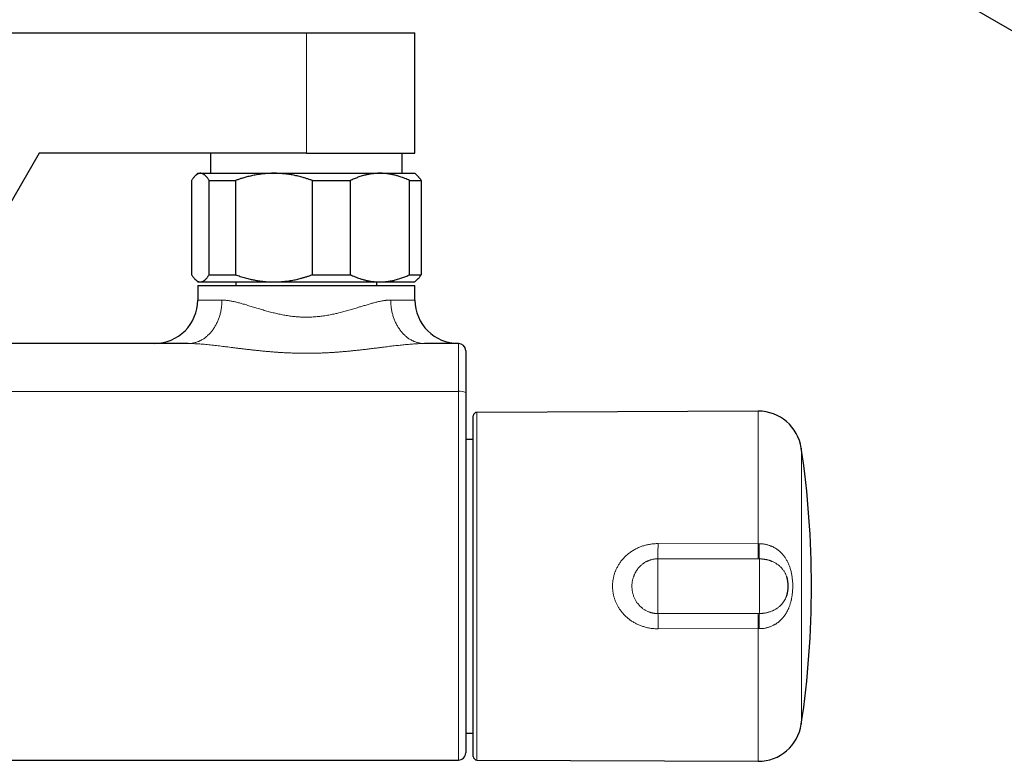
# Model space of a CAD drawing. Header units: millimetres. Extents: x 8 to 696, y 12 to 354.
# Tile 6 of 14: x 397 to 533, y 37 to 139. Entities that reach past the tile are written whole.
import ezdxf

# ---------------------------------------------------------------- set-up
doc = ezdxf.new("R2010")
doc.units = ezdxf.units.MM

msp = doc.modelspace()

# ---------------------------------------------------------------- linework, layer by layer
at = {"color": 7, "linetype": 'Continuous', "lineweight": 30}
for p, q in [((498.49, 157.93), (634.26, 79.56)), ((286.15, 137.35), (436.15, 137.35)), ((436.15, 137.35), (451.15, 137.35)), ((451.15, 120.75), (451.15, 137.35)), ((399.25, 120.75), (389.2, 103.35)), ((436.15, 120.75), (399.25, 120.75)), ((422.93, 120.75), (422.93, 117.97)), ((436.15, 120.75), (451.15, 120.75)), ((449.37, 117.97), (449.37, 120.75)), ((420.29, 116.97), (420.29, 103.97)), ((421.15, 117.97), (420.78, 117.6)), ((421.15, 117.97), (421.51, 117.97)), ((421.51, 117.97), (431.67, 117.97)), ((422.73, 116.97), (426.36, 116.97)), ((422.73, 103.97), (422.73, 116.97)), ((426.36, 116.97), (426.36, 103.97)), ((431.67, 117.97), (446.31, 117.97)), ((436.99, 103.97), (436.99, 116.97)), ((436.99, 116.97), (442.21, 116.97)), ((442.21, 116.97), (442.21, 103.97)), ((446.31, 117.97), (451.15, 117.97)), ((450.41, 103.97), (450.41, 116.97)), ((450.41, 116.97), (452, 116.97)), ((451.52, 117.6), (451.15, 117.97)), ((452, 116.97), (452, 103.97)), ((420.78, 103.34), (421.15, 102.97)), ((422.73, 103.97), (426.36, 103.97)), ((436.99, 103.97), (442.21, 103.97)), ((450.41, 103.97), (452, 103.97)), ((451.15, 102.97), (451.52, 103.34)), ((421.15, 102.97), (421.51, 102.97)), ((421.15, 102.47), (421.15, 100.47)), ((421.15, 102.47), (451.15, 102.47)), ((421.51, 102.97), (431.67, 102.97)), ((426.4, 102.97), (426.4, 102.47)), ((431.67, 102.97), (446.31, 102.97)), ((445.9, 102.47), (445.9, 102.97)), ((446.31, 102.97), (451.15, 102.97)), ((451.15, 100.47), (451.15, 102.47)), ((419.84, 94.47), (302.46, 94.47)), ((457.15, 94.47), (452.46, 94.47)), ((459.2, 60.97), (459.2, 84.47)), ((498.53, 85.14), (459.7, 84.97)), ((459.2, 81.24), (458.15, 81.24)), ((502.49, 62.25), (502.49, 62.26)), ((459.2, 37.47), (459.2, 60.97)), ((502.49, 59.68), (502.49, 59.69)), ((458.15, 40.7), (459.2, 40.7)), ((265.15, 36.96), (457.15, 36.96)), ((459.7, 36.97), (498.53, 36.8))]:
    msp.add_line(p, q, dxfattribs=at)
at = {"color": 252, "linetype": 'Continuous', "lineweight": 0}
for p, q in [((436.15, 120.75), (436.15, 137.35)), ((421.15, 100.47), (424.5, 100.47)), ((447.8, 100.47), (451.15, 100.47)), ((457.15, 87.87), (265.15, 87.87)), ((459.7, 84.97), (459.7, 36.97)), ((498.53, 66.83), (498.53, 85.14)), ((504.5, 80.02), (504.5, 41.92)), ((484.71, 66.85), (498.53, 66.83)), ((498.53, 66.83), (498.65, 66.83)), ((484.7, 64.75), (484.7, 57.19)), ((498.7, 64.74), (498.52, 64.74)), ((498.7, 64.74), (498.7, 57.2)), ((498.52, 57.2), (498.7, 57.2)), ((498.53, 55.11), (484.71, 55.09)), ((498.65, 55.11), (498.53, 55.11)), ((498.53, 36.8), (498.53, 55.11))]:
    msp.add_line(p, q, dxfattribs=at)
at = {"color": 252, "linetype": 'Continuous', "lineweight": 0, "flags": 128}
for points in [[(419.84, 94.47), (419.94, 94.47), (420.05, 94.48), (420.15, 94.48), (420.26, 94.49), (420.37, 94.51), (420.47, 94.53), (420.58, 94.55), (420.68, 94.57), (420.78, 94.6), (420.89, 94.62), (420.99, 94.66), (421.09, 94.69), (421.2, 94.73), (421.3, 94.77), (421.4, 94.82), (421.5, 94.86), (421.6, 94.91), (421.69, 94.97), (421.79, 95.02), (421.89, 95.08), (421.98, 95.14), (422.07, 95.21), (422.17, 95.27), (422.26, 95.34), (422.35, 95.42), (422.44, 95.49), (422.52, 95.57), (422.61, 95.65), (422.69, 95.73), (422.78, 95.82), (422.86, 95.9), (422.94, 95.99), (423.02, 96.09), (423.09, 96.18), (423.17, 96.28), (423.24, 96.37), (423.31, 96.48), (423.38, 96.58), (423.45, 96.68), (423.52, 96.79), (423.58, 96.9), (423.64, 97.01), (423.7, 97.12), (423.76, 97.24), (423.82, 97.35), (423.87, 97.47), (423.92, 97.59), (423.97, 97.71), (424.02, 97.83), (424.07, 97.95), (424.11, 98.08), (424.15, 98.21), (424.19, 98.33), (424.23, 98.46), (424.26, 98.59), (424.29, 98.72), (424.32, 98.85), (424.35, 98.98), (424.38, 99.12), (424.4, 99.25), (424.42, 99.38), (424.44, 99.52), (424.45, 99.65), (424.47, 99.79), (424.48, 99.92), (424.49, 100.06), (424.49, 100.2), (424.5, 100.33), (424.5, 100.47)], [(447.8, 100.47), (447.8, 100.33), (447.81, 100.2), (447.81, 100.06), (447.82, 99.92), (447.83, 99.79), (447.85, 99.65), (447.86, 99.52), (447.88, 99.38), (447.9, 99.25), (447.92, 99.12), (447.95, 98.98), (447.97, 98.85), (448, 98.72), (448.04, 98.59), (448.07, 98.46), (448.11, 98.33), (448.15, 98.21), (448.19, 98.08), (448.23, 97.95), (448.28, 97.83), (448.32, 97.71), (448.37, 97.59), (448.43, 97.47), (448.48, 97.35), (448.54, 97.24), (448.6, 97.12), (448.66, 97.01), (448.72, 96.9), (448.78, 96.79), (448.85, 96.68), (448.92, 96.58), (448.99, 96.48), (449.06, 96.37), (449.13, 96.28), (449.21, 96.18), (449.28, 96.09), (449.36, 95.99), (449.44, 95.9), (449.52, 95.82), (449.6, 95.73), (449.69, 95.65), (449.78, 95.57), (449.86, 95.49), (449.95, 95.42), (450.04, 95.34), (450.13, 95.27), (450.23, 95.21), (450.32, 95.14), (450.41, 95.08), (450.51, 95.02), (450.61, 94.97), (450.7, 94.91), (450.8, 94.86), (450.9, 94.82), (451, 94.77), (451.1, 94.73), (451.21, 94.69), (451.31, 94.66), (451.41, 94.62), (451.51, 94.6), (451.62, 94.57), (451.72, 94.55), (451.83, 94.53), (451.93, 94.51), (452.04, 94.49), (452.15, 94.48), (452.25, 94.48), (452.36, 94.47), (452.46, 94.47)], [(498.52, 64.74), (490.52, 64.74), (484.7, 64.75)], [(484.7, 57.19), (492.7, 57.2), (498.52, 57.2)]]:
    msp.add_lwpolyline(points, dxfattribs=at)
at = {"color": 7, "linetype": 'Continuous', "lineweight": 30}
for centre, radius, start, end in [((415.15, 100.47), 6, 270, 0), ((457.15, 100.47), 6, 180, 270), ((457.15, 93.47), 1, 0, 90), ((459.7, 84.47), 0.5, 90.25, 180), ((498.56, 79.14), 6, 8.4268, 90.25), ((375.9, 60.97), 130, 351.5732, 8.4268), ((498.7, 60.97), 4, 341.2593, 18.7252), ((498.56, 42.8), 6, 269.75, 351.5732), ((457.15, 37.96), 1, 269.9988, 359.9997), ((459.7, 37.47), 0.5, 180, 269.75)]:
    msp.add_arc(centre, radius, start, end, dxfattribs=at)
at = {"color": 252, "linetype": 'Continuous', "lineweight": 0}
for centre, radius, start, end in [((457.39, 86.31), 1.58, 61.2797, 98.8406), ((264.72, 67.17), 219.99, 359.3695, 359.9171), ((278.31, 67.16), 220.23, 359.3696, 359.9151), ((561.03, 67.16), 62.37, 180.2999, 182.2266), ((264.71, 54.77), 220.01, 0.0829, 0.6305), ((278.31, 54.78), 220.23, 0.0849, 0.6304), ((561.03, 54.78), 62.37, 177.7734, 179.7001)]:
    msp.add_arc(centre, radius, start, end, dxfattribs=at)
at = {"color": 7, "linetype": 'Continuous', "lineweight": 30}
for points, knots in [([(421.51, 117.97), (421.5, 117.97), (421.46, 117.97), (421.4, 117.96), (421.33, 117.95), (421.26, 117.93), (421.19, 117.9), (421.11, 117.86), (421.04, 117.82), (420.96, 117.76), (420.88, 117.7), (420.8, 117.63), (420.72, 117.54), (420.64, 117.45), (420.55, 117.34), (420.47, 117.23), (420.38, 117.11), (420.32, 117.02), (420.29, 116.97)], [0, 0, 0, 0, 0.031424, 0.0877, 0.143975, 0.202129, 0.260283, 0.320971, 0.38166, 0.444947, 0.508234, 0.574485, 0.640738, 0.710434, 0.780132, 0.852972, 0.925813, 1, 1, 1, 1]), ([(422.73, 116.97), (422.7, 117.02), (422.63, 117.12), (422.54, 117.26), (422.44, 117.39), (422.35, 117.49), (422.27, 117.57), (422.21, 117.64), (422.14, 117.7), (422.07, 117.75), (422.01, 117.8), (421.93, 117.85), (421.85, 117.89), (421.77, 117.93), (421.68, 117.95), (421.6, 117.97), (421.54, 117.97), (421.51, 117.97)], [0, 0, 0, 0, 0.082024, 0.16407, 0.246113, 0.328132, 0.383157, 0.438186, 0.49321, 0.547623, 0.602041, 0.656454, 0.725142, 0.793863, 0.862595, 0.931314, 1, 1, 1, 1]), ([(431.67, 117.97), (431.61, 117.97), (431.44, 117.97), (431.15, 117.96), (430.81, 117.94), (430.46, 117.92), (430.13, 117.88), (429.78, 117.84), (429.44, 117.79), (429.1, 117.73), (428.76, 117.66), (428.42, 117.59), (428.1, 117.51), (427.8, 117.43), (427.51, 117.35), (427.17, 117.25), (426.79, 117.12), (426.5, 117.02), (426.36, 116.97)], [0, 0, 0, 0, 0.034083, 0.096966, 0.159875, 0.222793, 0.285703, 0.348588, 0.412301, 0.476037, 0.539782, 0.603521, 0.667238, 0.722631, 0.778028, 0.833421, 0.91671, 1, 1, 1, 1]), ([(436.99, 116.97), (436.84, 117.02), (436.56, 117.12), (436.13, 117.26), (435.73, 117.38), (435.37, 117.48), (435.04, 117.56), (434.71, 117.64), (434.38, 117.71), (434.04, 117.77), (433.71, 117.82), (433.37, 117.87), (433.03, 117.9), (432.69, 117.93), (432.35, 117.95), (432.01, 117.97), (431.79, 117.97), (431.67, 117.97)], [0, 0, 0, 0, 0.0828814, 0.1657731, 0.2486519, 0.3110012, 0.3733629, 0.4357233, 0.4980707, 0.5606645, 0.6232736, 0.6858817, 0.748474, 0.811347, 0.8742375, 0.9371276, 1, 1, 1, 1]), ([(446.31, 117.97), (446.26, 117.97), (446.13, 117.97), (445.9, 117.96), (445.64, 117.94), (445.37, 117.92), (445.11, 117.88), (444.86, 117.84), (444.63, 117.8), (444.41, 117.75), (444.15, 117.69), (443.87, 117.61), (443.56, 117.51), (443.28, 117.42), (443.01, 117.31), (442.74, 117.21), (442.48, 117.09), (442.3, 117.01), (442.21, 116.97)], [0, 0, 0, 0, 0.034083, 0.097391, 0.160725, 0.224069, 0.287405, 0.350715, 0.403935, 0.45716, 0.51038, 0.588809, 0.667238, 0.733776, 0.800332, 0.866897, 0.933458, 1, 1, 1, 1]), ([(450.41, 116.97), (450.3, 117.02), (450.08, 117.12), (449.75, 117.26), (449.42, 117.39), (449.13, 117.49), (448.87, 117.57), (448.64, 117.64), (448.42, 117.7), (448.19, 117.75), (447.97, 117.8), (447.72, 117.85), (447.46, 117.89), (447.17, 117.93), (446.88, 117.95), (446.6, 117.97), (446.4, 117.97), (446.31, 117.97)], [0, 0, 0, 0, 0.082024, 0.16407, 0.246113, 0.328132, 0.383157, 0.438186, 0.49321, 0.547623, 0.602041, 0.656454, 0.725142, 0.793863, 0.862595, 0.931314, 1, 1, 1, 1]), ([(451.52, 117.6), (451.53, 117.59), (451.56, 117.56), (451.62, 117.5), (451.69, 117.41), (451.77, 117.31), (451.85, 117.2), (451.93, 117.09), (451.98, 117.01), (452, 116.97)], [0, 0, 0, 0, 0.036193, 0.193964, 0.353862, 0.513824, 0.674964, 0.836161, 1, 1, 1, 1]), ([(420.29, 103.97), (420.32, 103.93), (420.38, 103.84), (420.47, 103.7), (420.57, 103.58), (420.66, 103.47), (420.75, 103.37), (420.83, 103.29), (420.92, 103.22), (421, 103.15), (421.09, 103.09), (421.17, 103.05), (421.26, 103.01), (421.34, 102.99), (421.41, 102.98), (421.47, 102.97), (421.5, 102.97), (421.51, 102.97)], [0, 0, 0, 0, 0.06901, 0.149816, 0.230621, 0.306165, 0.381709, 0.449, 0.516291, 0.585521, 0.654751, 0.727341, 0.79993, 0.861496, 0.923062, 0.968576, 1, 1, 1, 1]), ([(421.51, 102.97), (421.54, 102.97), (421.59, 102.97), (421.68, 102.99), (421.76, 103.01), (421.84, 103.04), (421.91, 103.08), (421.99, 103.12), (422.05, 103.17), (422.12, 103.22), (422.19, 103.28), (422.25, 103.35), (422.32, 103.42), (422.4, 103.51), (422.48, 103.61), (422.57, 103.72), (422.65, 103.84), (422.7, 103.93), (422.73, 103.97)], [0, 0, 0, 0, 0.0654486, 0.1309264, 0.1964149, 0.2618945, 0.3273446, 0.3824027, 0.4374662, 0.4925247, 0.5465401, 0.60056, 0.6545758, 0.7236443, 0.7927333, 0.8618322, 0.9309269, 1, 1, 1, 1]), ([(426.36, 103.97), (426.47, 103.93), (426.69, 103.85), (427.03, 103.74), (427.37, 103.63), (427.71, 103.53), (428.05, 103.44), (428.37, 103.36), (428.66, 103.3), (428.95, 103.24), (429.26, 103.18), (429.58, 103.13), (429.91, 103.08), (430.24, 103.04), (430.58, 103.01), (430.93, 102.99), (431.3, 102.97), (431.55, 102.97), (431.67, 102.97)], [0, 0, 0, 0, 0.065066, 0.130137, 0.195202, 0.260479, 0.325762, 0.391038, 0.44149, 0.491943, 0.552723, 0.613524, 0.674332, 0.735131, 0.795908, 0.863935, 0.931973, 1, 1, 1, 1]), ([(431.67, 102.97), (431.73, 102.97), (431.91, 102.97), (432.2, 102.98), (432.55, 103), (432.9, 103.02), (433.24, 103.06), (433.59, 103.1), (433.93, 103.15), (434.28, 103.22), (434.62, 103.28), (434.96, 103.36), (435.33, 103.45), (435.73, 103.56), (436.15, 103.69), (436.57, 103.82), (436.85, 103.92), (436.99, 103.97)], [0, 0, 0, 0, 0.034083, 0.098058, 0.16206, 0.226071, 0.290075, 0.354051, 0.418457, 0.482886, 0.547324, 0.611757, 0.676166, 0.757111, 0.838079, 0.91905, 1, 1, 1, 1]), ([(442.21, 103.97), (442.32, 103.92), (442.54, 103.82), (442.87, 103.68), (443.2, 103.55), (443.49, 103.45), (443.75, 103.37), (443.98, 103.3), (444.2, 103.24), (444.43, 103.19), (444.65, 103.14), (444.9, 103.09), (445.16, 103.05), (445.45, 103.01), (445.73, 102.99), (446.02, 102.97), (446.21, 102.97), (446.31, 102.97)], [0, 0, 0, 0, 0.082024, 0.16407, 0.246113, 0.328132, 0.383157, 0.438186, 0.49321, 0.547623, 0.602041, 0.656454, 0.725142, 0.793863, 0.862595, 0.931314, 1, 1, 1, 1]), ([(446.31, 102.97), (446.36, 102.97), (446.49, 102.97), (446.72, 102.98), (446.98, 103), (447.24, 103.02), (447.51, 103.06), (447.76, 103.1), (447.99, 103.14), (448.21, 103.19), (448.47, 103.25), (448.75, 103.33), (449.06, 103.43), (449.34, 103.52), (449.61, 103.63), (449.88, 103.73), (450.14, 103.85), (450.32, 103.93), (450.41, 103.97)], [0, 0, 0, 0, 0.034083, 0.097391, 0.160725, 0.224069, 0.287405, 0.350715, 0.403935, 0.45716, 0.51038, 0.588809, 0.667238, 0.733776, 0.800332, 0.866897, 0.933458, 1, 1, 1, 1]), ([(452, 103.97), (451.98, 103.93), (451.92, 103.84), (451.84, 103.72), (451.76, 103.61), (451.68, 103.51), (451.6, 103.42), (451.55, 103.37), (451.52, 103.34)], [0, 0, 0, 0, 0.173703, 0.347469, 0.516396, 0.684783, 0.853243, 1, 1, 1, 1]), ([(458.15, 93.47), (458.15, 93.47), (458.15, 93.47), (458.15, 93.46), (458.15, 93.45), (458.15, 93.43), (458.15, 93.4), (458.15, 93.36), (458.15, 93.31), (458.15, 93.26), (458.15, 93.2), (458.15, 93.13), (458.15, 93.05), (458.15, 92.97), (458.15, 92.87), (458.15, 92.78), (458.15, 92.67), (458.15, 92.56), (458.15, 92.44), (458.15, 92.31), (458.15, 92.18), (458.15, 92.04), (458.15, 91.89), (458.15, 91.72), (458.15, 91.54), (458.15, 91.33), (458.15, 91.12), (458.15, 90.91), (458.15, 90.71), (458.15, 90.52), (458.15, 90.32), (458.15, 90.12), (458.15, 89.89), (458.15, 89.65), (458.15, 89.39), (458.15, 89.12), (458.15, 88.87), (458.15, 88.63), (458.15, 88.4), (458.15, 88.17), (458.15, 87.93), (458.15, 87.78), (458.15, 87.7)], [0, 0, 0, 0, 0.016249, 0.032498, 0.056328, 0.080178, 0.104034, 0.127884, 0.151714, 0.176236, 0.20078, 0.22533, 0.249874, 0.274396, 0.298222, 0.322068, 0.34592, 0.369766, 0.393592, 0.41811, 0.442649, 0.467196, 0.491735, 0.516253, 0.54604, 0.575853, 0.605666, 0.635454, 0.659973, 0.684515, 0.709063, 0.733604, 0.758124, 0.787912, 0.817726, 0.847539, 0.877327, 0.901847, 0.926389, 0.950938, 0.97548, 1, 1, 1, 1]), ([(458.15, 87.7), (458.15, 87.35), (458.15, 86.66), (458.15, 85.62), (458.15, 84.58), (458.15, 83.53), (458.15, 82.49), (458.15, 81.45), (458.15, 80.4), (458.15, 79.3), (458.15, 78.15), (458.15, 76.98), (458.15, 75.86), (458.15, 74.78), (458.15, 73.7), (458.15, 72.69), (458.15, 71.76), (458.15, 70.91), (458.15, 70.05), (458.15, 69), (458.15, 67.76), (458.15, 66.36), (458.15, 64.99), (458.15, 63.9), (458.15, 63.04), (458.15, 62.42), (458.15, 61.85), (458.15, 61.33), (458.15, 60.86), (458.15, 60.39), (458.15, 59.95), (458.15, 59.52), (458.15, 59.11), (458.15, 58.7), (458.15, 58.3), (458.15, 57.89), (458.15, 57.46), (458.15, 56.99), (458.15, 56.5), (458.15, 56.01), (458.15, 55.52), (458.15, 55.03), (458.15, 54.55), (458.15, 54.06), (458.15, 53.59), (458.15, 53.14), (458.15, 52.71), (458.15, 52.27), (458.15, 51.84), (458.15, 51.42), (458.15, 50.99), (458.15, 50.57), (458.15, 50.15), (458.15, 49.72), (458.15, 49.3), (458.15, 48.87), (458.15, 48.45), (458.15, 48.04), (458.15, 47.64), (458.15, 47.24), (458.15, 46.85), (458.15, 46.47), (458.15, 46.1), (458.15, 45.74), (458.15, 45.39), (458.15, 45.04), (458.15, 44.7), (458.15, 44.36), (458.15, 44.02), (458.15, 43.69), (458.15, 43.35), (458.15, 43.02), (458.15, 42.7), (458.15, 42.41), (458.15, 42.13), (458.15, 41.85), (458.15, 41.59), (458.15, 41.34), (458.15, 41.1), (458.15, 40.86), (458.15, 40.64), (458.15, 40.42), (458.15, 40.22), (458.15, 40.02), (458.15, 39.83), (458.15, 39.64), (458.15, 39.47), (458.15, 39.3), (458.15, 39.15), (458.15, 39), (458.15, 38.86), (458.15, 38.73), (458.15, 38.61), (458.15, 38.5), (458.15, 38.4), (458.15, 38.31), (458.15, 38.23), (458.15, 38.16), (458.15, 38.1), (458.15, 38.05), (458.15, 38.01), (458.15, 37.98), (458.15, 37.96), (458.15, 37.96), (458.15, 37.96), (458.15, 37.96)], [0, 0, 0, 0, 0.01673, 0.03346, 0.050193, 0.066925, 0.083659, 0.100393, 0.117128, 0.133864, 0.153231, 0.172599, 0.189829, 0.20706, 0.224292, 0.241524, 0.255137, 0.268749, 0.282362, 0.295976, 0.318857, 0.34174, 0.362884, 0.384029, 0.393897, 0.403766, 0.413634, 0.42105, 0.428467, 0.435884, 0.443299, 0.449769, 0.456239, 0.462709, 0.469197, 0.475685, 0.482173, 0.49012, 0.49807, 0.50602, 0.513967, 0.521976, 0.529987, 0.537998, 0.546007, 0.553384, 0.560764, 0.568143, 0.575521, 0.582948, 0.590376, 0.597804, 0.605231, 0.613058, 0.620885, 0.628726, 0.636567, 0.644435, 0.652306, 0.660102, 0.667902, 0.675456, 0.683011, 0.690566, 0.69812, 0.705727, 0.713336, 0.720944, 0.728551, 0.736785, 0.745019, 0.75327, 0.761521, 0.769202, 0.776882, 0.784576, 0.79227, 0.799697, 0.807126, 0.814554, 0.821981, 0.829458, 0.836936, 0.844414, 0.851891, 0.859419, 0.866947, 0.874487, 0.882027, 0.889691, 0.897357, 0.905023, 0.912687, 0.920405, 0.928125, 0.935846, 0.943564, 0.951412, 0.95926, 0.967122, 0.974984, 0.98242, 0.989858, 0.997297, 1, 1, 1, 1])]:
    msp.add_open_spline(points, degree=3, knots=knots, dxfattribs=at)
at = {"color": 252, "linetype": 'Continuous', "lineweight": 0}
for points, knots in [([(424.5, 100.47), (424.55, 100.47), (424.67, 100.47), (424.85, 100.46), (425.02, 100.44), (425.21, 100.42), (425.41, 100.4), (425.63, 100.36), (425.88, 100.32), (426.13, 100.26), (426.38, 100.21), (426.64, 100.14), (426.9, 100.07), (427.17, 100), (427.45, 99.92), (427.74, 99.84), (428.05, 99.74), (428.36, 99.65), (428.68, 99.55), (429.01, 99.45), (429.33, 99.35), (429.66, 99.25), (430, 99.15), (430.34, 99.05), (430.68, 98.96), (431.03, 98.86), (431.37, 98.77), (431.71, 98.69), (432.04, 98.61), (432.37, 98.54), (432.7, 98.47), (433.03, 98.4), (433.37, 98.35), (433.72, 98.29), (434.06, 98.24), (434.41, 98.2), (434.74, 98.17), (435.05, 98.15), (435.34, 98.13), (435.66, 98.12), (436, 98.11), (436.36, 98.11), (436.73, 98.12), (437.09, 98.14), (437.45, 98.16), (437.81, 98.2), (438.17, 98.24), (438.53, 98.28), (438.89, 98.34), (439.25, 98.4), (439.6, 98.47), (439.92, 98.53), (440.21, 98.6), (440.51, 98.67), (440.82, 98.75), (441.17, 98.83), (441.51, 98.93), (441.85, 99.02), (442.19, 99.12), (442.52, 99.22), (442.85, 99.32), (443.17, 99.42), (443.47, 99.51), (443.74, 99.59), (443.99, 99.66), (444.25, 99.74), (444.53, 99.83), (444.8, 99.91), (445.08, 99.99), (445.34, 100.06), (445.61, 100.13), (445.87, 100.19), (446.12, 100.25), (446.37, 100.31), (446.62, 100.35), (446.87, 100.39), (447.09, 100.42), (447.28, 100.45), (447.46, 100.46), (447.63, 100.47), (447.75, 100.47), (447.8, 100.47)], [0, 0, 0, 0, 0.009965, 0.019936, 0.029909, 0.03988, 0.049847, 0.062408, 0.074976, 0.087544, 0.100107, 0.112748, 0.125394, 0.138039, 0.150681, 0.164679, 0.178676, 0.192723, 0.206774, 0.220826, 0.234873, 0.248985, 0.263101, 0.277216, 0.291328, 0.305492, 0.319656, 0.3325, 0.345349, 0.358201, 0.371049, 0.383891, 0.396835, 0.409787, 0.422741, 0.435692, 0.448635, 0.45951, 0.470386, 0.481261, 0.494576, 0.507898, 0.521221, 0.534536, 0.547964, 0.561398, 0.574834, 0.588262, 0.60179, 0.615325, 0.628859, 0.642388, 0.652692, 0.662996, 0.676787, 0.69058, 0.704371, 0.718253, 0.732137, 0.74602, 0.759995, 0.773971, 0.787946, 0.798466, 0.808987, 0.821559, 0.834132, 0.846744, 0.85936, 0.871975, 0.884587, 0.897268, 0.909953, 0.922638, 0.935318, 0.948068, 0.960818, 0.970612, 0.980409, 0.990206, 1, 1, 1, 1]), ([(452.46, 94.47), (452.4, 94.47), (452.29, 94.47), (452.11, 94.47), (451.93, 94.46), (451.68, 94.45), (451.38, 94.44), (451, 94.42), (450.63, 94.39), (450.25, 94.36), (449.86, 94.32), (449.48, 94.28), (449.09, 94.24), (448.69, 94.2), (448.3, 94.15), (447.9, 94.11), (447.5, 94.06), (447.08, 94), (446.65, 93.95), (446.19, 93.89), (445.73, 93.84), (445.26, 93.78), (444.8, 93.72), (444.33, 93.67), (443.86, 93.61), (443.38, 93.56), (442.91, 93.51), (442.43, 93.46), (441.95, 93.41), (441.46, 93.37), (440.97, 93.33), (440.47, 93.29), (439.97, 93.25), (439.47, 93.22), (438.97, 93.19), (438.47, 93.17), (437.96, 93.15), (437.46, 93.14), (436.95, 93.13), (436.45, 93.12), (435.94, 93.12), (435.44, 93.13), (434.94, 93.14), (434.44, 93.15), (433.94, 93.17), (433.44, 93.19), (432.94, 93.21), (432.45, 93.24), (431.95, 93.28), (431.45, 93.32), (430.96, 93.36), (430.46, 93.4), (429.97, 93.45), (429.49, 93.5), (429.01, 93.55), (428.54, 93.6), (428.07, 93.65), (427.61, 93.71), (427.14, 93.76), (426.68, 93.82), (426.22, 93.88), (425.76, 93.94), (425.31, 93.99), (424.85, 94.05), (424.4, 94.1), (423.96, 94.16), (423.52, 94.21), (423.09, 94.26), (422.67, 94.3), (422.25, 94.34), (421.83, 94.38), (421.47, 94.41), (421.15, 94.43), (420.88, 94.44), (420.64, 94.45), (420.42, 94.46), (420.22, 94.47), (420.03, 94.47), (419.9, 94.47), (419.84, 94.47), (419.84, 94.47)], [0, 0, 0, 0, 0.006279, 0.012558, 0.018843, 0.025128, 0.037681, 0.050234, 0.062817, 0.0754, 0.087895, 0.10039, 0.112906, 0.125422, 0.13787, 0.150317, 0.162779, 0.175241, 0.189302, 0.203363, 0.217424, 0.23152, 0.245617, 0.259713, 0.273884, 0.288056, 0.302227, 0.316428, 0.330629, 0.34483, 0.359446, 0.374065, 0.388697, 0.40333, 0.417977, 0.432624, 0.447288, 0.461951, 0.476631, 0.49131, 0.506005, 0.520703, 0.5352, 0.549696, 0.564208, 0.57872, 0.593248, 0.607775, 0.622317, 0.636859, 0.651417, 0.665974, 0.680546, 0.695118, 0.709117, 0.723119, 0.737133, 0.751147, 0.765175, 0.779203, 0.793248, 0.807293, 0.821354, 0.835415, 0.849494, 0.863578, 0.877247, 0.890916, 0.904609, 0.918302, 0.931903, 0.945505, 0.954596, 0.963688, 0.972779, 0.97958, 0.986381, 0.99319, 0.999998, 1, 1, 1, 1]), ([(457.15, 87.87), (457.15, 87.87), (457.15, 87.93), (457.15, 88.06), (457.15, 88.25), (457.15, 88.43), (457.15, 88.62), (457.15, 88.8), (457.15, 88.99), (457.15, 89.17), (457.15, 89.35), (457.15, 89.53), (457.15, 89.71), (457.15, 89.88), (457.15, 90.06), (457.15, 90.23), (457.15, 90.4), (457.15, 90.57), (457.15, 90.73), (457.15, 90.89), (457.15, 91.05), (457.15, 91.21), (457.15, 91.36), (457.15, 91.51), (457.15, 91.66), (457.15, 91.8), (457.15, 91.95), (457.15, 92.09), (457.15, 92.22), (457.15, 92.36), (457.15, 92.48), (457.15, 92.61), (457.15, 92.73), (457.15, 92.85), (457.15, 92.96), (457.15, 93.07), (457.15, 93.18), (457.15, 93.28), (457.15, 93.38), (457.15, 93.48), (457.15, 93.57), (457.15, 93.66), (457.15, 93.74), (457.15, 93.82), (457.15, 93.89), (457.15, 93.96), (457.15, 94.03), (457.15, 94.09), (457.15, 94.14), (457.15, 94.2), (457.15, 94.24), (457.15, 94.29), (457.15, 94.33), (457.15, 94.36), (457.15, 94.39), (457.15, 94.42), (457.15, 94.44), (457.15, 94.45), (457.15, 94.46), (457.15, 94.47), (457.15, 94.47), (457.15, 94.47)], [0, 0, 0, 0, 0.000005, 0.017163, 0.034321, 0.051518, 0.068715, 0.085952, 0.103188, 0.120465, 0.137742, 0.155059, 0.172375, 0.189733, 0.207091, 0.224484, 0.241888, 0.259046, 0.276203, 0.2934, 0.310596, 0.327833, 0.345069, 0.362346, 0.379622, 0.396939, 0.414256, 0.431613, 0.44897, 0.466363, 0.483767, 0.500923, 0.518079, 0.535274, 0.552469, 0.569704, 0.586939, 0.604213, 0.621488, 0.638803, 0.656118, 0.673474, 0.69083, 0.708221, 0.725623, 0.742781, 0.75994, 0.777138, 0.794335, 0.811573, 0.828811, 0.846088, 0.863366, 0.880683, 0.898001, 0.915359, 0.932718, 0.950112, 0.967516, 0.983754, 1, 1, 1, 1]), ([(457.15, 36.96), (457.15, 36.96), (457.15, 36.96), (457.15, 36.96), (457.15, 36.97), (457.15, 36.99), (457.15, 37.02), (457.15, 37.05), (457.15, 37.1), (457.15, 37.15), (457.15, 37.22), (457.15, 37.3), (457.15, 37.38), (457.15, 37.48), (457.15, 37.58), (457.15, 37.69), (457.15, 37.81), (457.15, 37.93), (457.15, 38.07), (457.15, 38.21), (457.15, 38.35), (457.15, 38.49), (457.15, 38.62), (457.15, 38.76), (457.15, 38.92), (457.15, 39.11), (457.15, 39.32), (457.15, 39.54), (457.15, 39.78), (457.15, 40.02), (457.15, 40.27), (457.15, 40.53), (457.15, 40.8), (457.15, 41.08), (457.15, 41.37), (457.15, 41.67), (457.15, 41.98), (457.15, 42.29), (457.15, 42.62), (457.15, 42.95), (457.15, 43.29), (457.15, 43.61), (457.15, 43.93), (457.15, 44.26), (457.15, 44.59), (457.15, 44.93), (457.15, 45.29), (457.15, 45.68), (457.15, 46.08), (457.15, 46.49), (457.15, 46.91), (457.15, 47.34), (457.15, 47.73), (457.15, 48.09), (457.15, 48.4), (457.15, 48.72), (457.15, 49.04), (457.15, 49.36), (457.15, 49.7), (457.15, 50.06), (457.15, 50.43), (457.15, 50.81), (457.15, 51.19), (457.15, 51.57), (457.15, 52), (457.15, 52.46), (457.15, 52.96), (457.15, 53.46), (457.15, 53.97), (457.15, 54.48), (457.15, 54.96), (457.15, 55.39), (457.15, 55.77), (457.15, 56.16), (457.15, 56.55), (457.15, 56.94), (457.15, 57.36), (457.15, 57.81), (457.15, 58.28), (457.15, 58.75), (457.15, 59.2), (457.15, 59.64), (457.15, 60.05), (457.15, 60.46), (457.15, 60.88), (457.15, 61.3), (457.15, 61.71), (457.15, 62.13), (457.15, 62.66), (457.15, 63.31), (457.15, 64.32), (457.15, 65.36), (457.15, 66.44), (457.15, 67.29), (457.15, 68.14), (457.15, 69.03), (457.15, 69.95), (457.15, 70.92), (457.15, 71.88), (457.15, 72.88), (457.15, 73.93), (457.15, 75.02), (457.15, 76.11), (457.15, 77.22), (457.15, 78.35), (457.15, 79.5), (457.15, 80.66), (457.15, 81.77), (457.15, 82.83), (457.15, 83.84), (457.15, 84.85), (457.15, 85.86), (457.15, 86.86), (457.15, 87.54), (457.15, 87.87)], [0, 0, 0, 0, 0.003885, 0.009271, 0.014657, 0.020048, 0.025439, 0.032855, 0.040273, 0.04769, 0.055106, 0.06257, 0.070035, 0.0775, 0.084964, 0.092027, 0.09909, 0.106152, 0.113238, 0.120324, 0.12741, 0.133156, 0.138903, 0.144654, 0.150406, 0.158154, 0.165902, 0.173664, 0.181426, 0.189223, 0.197022, 0.204821, 0.212618, 0.220471, 0.228326, 0.23618, 0.244033, 0.251924, 0.259815, 0.26772, 0.275625, 0.282711, 0.289797, 0.296883, 0.303992, 0.311103, 0.318212, 0.326245, 0.334278, 0.342311, 0.350378, 0.358445, 0.366512, 0.372226, 0.377941, 0.383655, 0.389381, 0.395108, 0.400834, 0.407281, 0.413728, 0.420175, 0.426639, 0.433104, 0.439569, 0.447784, 0.456001, 0.464217, 0.47247, 0.480723, 0.488976, 0.495102, 0.501228, 0.507355, 0.513496, 0.519638, 0.525779, 0.533097, 0.540416, 0.547745, 0.555075, 0.561475, 0.567877, 0.574278, 0.580679, 0.587108, 0.593538, 0.599969, 0.606399, 0.618139, 0.62988, 0.653361, 0.666541, 0.67972, 0.692901, 0.706081, 0.720988, 0.735895, 0.750803, 0.765711, 0.782635, 0.799559, 0.816485, 0.833411, 0.851254, 0.869097, 0.887217, 0.905338, 0.921113, 0.936889, 0.952666, 0.968443, 0.984221, 1, 1, 1, 1]), ([(484.71, 55.09), (484.65, 55.09), (484.51, 55.09), (484.29, 55.1), (484.05, 55.12), (483.78, 55.15), (483.51, 55.19), (483.25, 55.24), (482.99, 55.31), (482.74, 55.38), (482.5, 55.46), (482.27, 55.54), (482.04, 55.64), (481.82, 55.74), (481.6, 55.85), (481.38, 55.97), (481.17, 56.09), (480.97, 56.23), (480.77, 56.37), (480.58, 56.52), (480.4, 56.67), (480.22, 56.84), (480.05, 57.01), (479.88, 57.19), (479.73, 57.37), (479.58, 57.55), (479.46, 57.72), (479.35, 57.88), (479.25, 58.05), (479.15, 58.22), (479.05, 58.39), (478.97, 58.57), (478.88, 58.75), (478.81, 58.94), (478.74, 59.12), (478.68, 59.31), (478.62, 59.51), (478.57, 59.7), (478.53, 59.9), (478.5, 60.1), (478.47, 60.29), (478.45, 60.5), (478.43, 60.7), (478.43, 60.9), (478.43, 61.11), (478.44, 61.3), (478.45, 61.48), (478.47, 61.67), (478.5, 61.88), (478.54, 62.1), (478.59, 62.33), (478.65, 62.55), (478.72, 62.77), (478.79, 62.97), (478.87, 63.14), (478.94, 63.32), (479.04, 63.51), (479.15, 63.72), (479.26, 63.92), (479.39, 64.12), (479.52, 64.31), (479.67, 64.5), (479.82, 64.68), (479.97, 64.85), (480.14, 65.03), (480.33, 65.21), (480.53, 65.38), (480.74, 65.55), (480.96, 65.7), (481.18, 65.85), (481.41, 65.99), (481.65, 66.12), (481.89, 66.24), (482.13, 66.34), (482.37, 66.44), (482.62, 66.52), (482.87, 66.6), (483.13, 66.67), (483.39, 66.72), (483.65, 66.77), (483.91, 66.81), (484.18, 66.83), (484.44, 66.85), (484.62, 66.85), (484.71, 66.85)], [0, 0, 0, 0, 0.01042, 0.02084, 0.034809, 0.048783, 0.062752, 0.076827, 0.090908, 0.104983, 0.117692, 0.130401, 0.143216, 0.15604, 0.168865, 0.18168, 0.194616, 0.207552, 0.220113, 0.232674, 0.245348, 0.258031, 0.270714, 0.283388, 0.296192, 0.308995, 0.319236, 0.329476, 0.339785, 0.3501, 0.360415, 0.370723, 0.381133, 0.39155, 0.401966, 0.412376, 0.422801, 0.433226, 0.443731, 0.454243, 0.464755, 0.47526, 0.485882, 0.49651, 0.507139, 0.51776, 0.526658, 0.535556, 0.54748, 0.559409, 0.571333, 0.583333, 0.595339, 0.607339, 0.616387, 0.625434, 0.637622, 0.649814, 0.662001, 0.674279, 0.686563, 0.698841, 0.711208, 0.72358, 0.735947, 0.749883, 0.763818, 0.777809, 0.7918, 0.805846, 0.819892, 0.833992, 0.848092, 0.86177, 0.875448, 0.889173, 0.902899, 0.916673, 0.930446, 0.944267, 0.958088, 0.972047, 0.986006, 1, 1, 1, 1]), ([(498.65, 66.83), (498.72, 66.83), (498.84, 66.83), (499.03, 66.82), (499.22, 66.8), (499.41, 66.77), (499.6, 66.74), (499.79, 66.69), (499.97, 66.64), (500.15, 66.58), (500.3, 66.52), (500.45, 66.46), (500.59, 66.4), (500.72, 66.32), (500.86, 66.25), (500.99, 66.17), (501.12, 66.08), (501.25, 65.99), (501.37, 65.89), (501.5, 65.78), (501.64, 65.65), (501.79, 65.5), (501.93, 65.35), (502.06, 65.19), (502.19, 65.02), (502.31, 64.85), (502.42, 64.67), (502.53, 64.47), (502.63, 64.27), (502.73, 64.05), (502.82, 63.83), (502.91, 63.61), (502.98, 63.38), (503.05, 63.14), (503.11, 62.9), (503.16, 62.66), (503.2, 62.4), (503.24, 62.13), (503.27, 61.86), (503.3, 61.58), (503.31, 61.31), (503.32, 61.03), (503.31, 60.76), (503.3, 60.48), (503.28, 60.21), (503.26, 59.93), (503.22, 59.66), (503.18, 59.42), (503.14, 59.2), (503.1, 59.02), (503.06, 58.84), (503.01, 58.65), (502.95, 58.47), (502.89, 58.29), (502.83, 58.12), (502.76, 57.96), (502.7, 57.82), (502.65, 57.71), (502.59, 57.59), (502.53, 57.48), (502.47, 57.36), (502.41, 57.25), (502.34, 57.14), (502.27, 57.03), (502.19, 56.93), (502.12, 56.82), (502.04, 56.72), (501.95, 56.62), (501.87, 56.52), (501.78, 56.42), (501.69, 56.33), (501.59, 56.24), (501.49, 56.15), (501.39, 56.07), (501.29, 55.98), (501.18, 55.9), (501.07, 55.83), (500.96, 55.75), (500.84, 55.68), (500.71, 55.61), (500.56, 55.53), (500.38, 55.45), (500.2, 55.38), (500.02, 55.31), (499.83, 55.26), (499.63, 55.21), (499.44, 55.17), (499.26, 55.14), (499.09, 55.12), (498.95, 55.11), (498.8, 55.11), (498.7, 55.11), (498.65, 55.11)], [0, 0, 0, 0, 0.01105, 0.022126, 0.033296, 0.044465, 0.055744, 0.067022, 0.078396, 0.089797, 0.099005, 0.108227, 0.117497, 0.126768, 0.136091, 0.145415, 0.15479, 0.164166, 0.173591, 0.183016, 0.195696, 0.208403, 0.221137, 0.233896, 0.246679, 0.259486, 0.272314, 0.285163, 0.299488, 0.313839, 0.328215, 0.342616, 0.357039, 0.371484, 0.385951, 0.400438, 0.416368, 0.432324, 0.448305, 0.464311, 0.480342, 0.496397, 0.512393, 0.528414, 0.54446, 0.56053, 0.576626, 0.592748, 0.603907, 0.615075, 0.626277, 0.637478, 0.648719, 0.659961, 0.67124, 0.682531, 0.690319, 0.69811, 0.705916, 0.713721, 0.721545, 0.729368, 0.737211, 0.745053, 0.752916, 0.760779, 0.76866, 0.776548, 0.784518, 0.792495, 0.800495, 0.808495, 0.816522, 0.824549, 0.832606, 0.840663, 0.848751, 0.856839, 0.864956, 0.873082, 0.884504, 0.895951, 0.907491, 0.919031, 0.930684, 0.942337, 0.954096, 0.965885, 0.97439, 0.982894, 0.991447, 1, 1, 1, 1]), ([(484.7, 64.75), (484.66, 64.75), (484.58, 64.75), (484.47, 64.74), (484.36, 64.73), (484.23, 64.72), (484.08, 64.7), (483.92, 64.66), (483.77, 64.62), (483.61, 64.58), (483.46, 64.52), (483.32, 64.47), (483.2, 64.41), (483.07, 64.35), (482.93, 64.27), (482.77, 64.17), (482.62, 64.07), (482.48, 63.95), (482.34, 63.83), (482.21, 63.71), (482.09, 63.58), (481.99, 63.47), (481.9, 63.35), (481.82, 63.24), (481.73, 63.12), (481.66, 62.99), (481.59, 62.87), (481.52, 62.74), (481.46, 62.6), (481.4, 62.47), (481.35, 62.33), (481.3, 62.2), (481.26, 62.06), (481.22, 61.92), (481.19, 61.77), (481.16, 61.63), (481.14, 61.48), (481.12, 61.34), (481.11, 61.17), (481.11, 60.97), (481.11, 60.76), (481.13, 60.54), (481.16, 60.33), (481.2, 60.12), (481.25, 59.91), (481.31, 59.71), (481.38, 59.51), (481.46, 59.32), (481.55, 59.14), (481.65, 58.96), (481.75, 58.79), (481.85, 58.65), (481.95, 58.53), (482.05, 58.41), (482.15, 58.29), (482.26, 58.18), (482.37, 58.08), (482.47, 58), (482.58, 57.91), (482.71, 57.81), (482.87, 57.71), (483.04, 57.61), (483.21, 57.52), (483.38, 57.45), (483.55, 57.38), (483.71, 57.33), (483.86, 57.29), (484.01, 57.26), (484.16, 57.23), (484.31, 57.21), (484.45, 57.2), (484.58, 57.19), (484.66, 57.19), (484.7, 57.19)], [0, 0, 0, 0, 0.009863, 0.019726, 0.029636, 0.039546, 0.053418, 0.067298, 0.08117, 0.095185, 0.109208, 0.123224, 0.133818, 0.144413, 0.16005, 0.175751, 0.191451, 0.207233, 0.223016, 0.238879, 0.254742, 0.267221, 0.279704, 0.292183, 0.304746, 0.317314, 0.329877, 0.342524, 0.355176, 0.367823, 0.380337, 0.392855, 0.405368, 0.417962, 0.430559, 0.443153, 0.455827, 0.468506, 0.48118, 0.499642, 0.518104, 0.536678, 0.555253, 0.573942, 0.592631, 0.610362, 0.628168, 0.645975, 0.663885, 0.681795, 0.699786, 0.713248, 0.726717, 0.740179, 0.753749, 0.767326, 0.780897, 0.791141, 0.801385, 0.817802, 0.83429, 0.850778, 0.867365, 0.883953, 0.900618, 0.913773, 0.926935, 0.94009, 0.953369, 0.966655, 0.979933, 0.989967, 1, 1, 1, 1]), ([(502.49, 62.26), (502.47, 62.3), (502.44, 62.39), (502.38, 62.54), (502.3, 62.71), (502.21, 62.87), (502.12, 63.03), (502.02, 63.17), (501.91, 63.32), (501.8, 63.45), (501.68, 63.58), (501.55, 63.7), (501.42, 63.82), (501.28, 63.93), (501.12, 64.04), (500.96, 64.15), (500.78, 64.25), (500.62, 64.33), (500.49, 64.38), (500.39, 64.42), (500.29, 64.46), (500.19, 64.5), (500.09, 64.53), (499.95, 64.57), (499.82, 64.61), (499.68, 64.64), (499.57, 64.66), (499.46, 64.68), (499.36, 64.69), (499.25, 64.71), (499.14, 64.72), (499.03, 64.73), (498.92, 64.73), (498.81, 64.74), (498.74, 64.74), (498.7, 64.74)], [0, 0, 0, 0, 0.025288, 0.063308, 0.101438, 0.139674, 0.178012, 0.216448, 0.253828, 0.291295, 0.328848, 0.366486, 0.404211, 0.442021, 0.479918, 0.522911, 0.566033, 0.609286, 0.630982, 0.652677, 0.67444, 0.696203, 0.718035, 0.739867, 0.782875, 0.804449, 0.826023, 0.847665, 0.869307, 0.891019, 0.91273, 0.934512, 0.956294, 0.978147, 1, 1, 1, 1]), ([(498.7, 57.2), (498.74, 57.2), (498.82, 57.2), (498.95, 57.21), (499.08, 57.22), (499.22, 57.23), (499.39, 57.25), (499.58, 57.28), (499.76, 57.32), (499.94, 57.37), (500.12, 57.42), (500.3, 57.48), (500.47, 57.55), (500.64, 57.62), (500.8, 57.71), (500.96, 57.79), (501.11, 57.89), (501.26, 57.99), (501.4, 58.1), (501.51, 58.2), (501.61, 58.29), (501.69, 58.37), (501.76, 58.45), (501.84, 58.53), (501.91, 58.62), (501.97, 58.7), (502.04, 58.79), (502.1, 58.88), (502.16, 58.98), (502.22, 59.08), (502.27, 59.18), (502.33, 59.29), (502.38, 59.4), (502.42, 59.51), (502.46, 59.61), (502.48, 59.66), (502.49, 59.68)], [0, 0, 0, 0, 0.024775, 0.04955, 0.07443, 0.09931, 0.137038, 0.174859, 0.212771, 0.250776, 0.288874, 0.327064, 0.365347, 0.402515, 0.439767, 0.477104, 0.514525, 0.55203, 0.589621, 0.627296, 0.650518, 0.67376, 0.697073, 0.720385, 0.743781, 0.767177, 0.790659, 0.81414, 0.837711, 0.861282, 0.88655, 0.911847, 0.937254, 0.96266, 0.988201, 1, 1, 1, 1])]:
    msp.add_open_spline(points, degree=3, knots=knots, dxfattribs=at)

doc.saveas('drawing.dxf')
